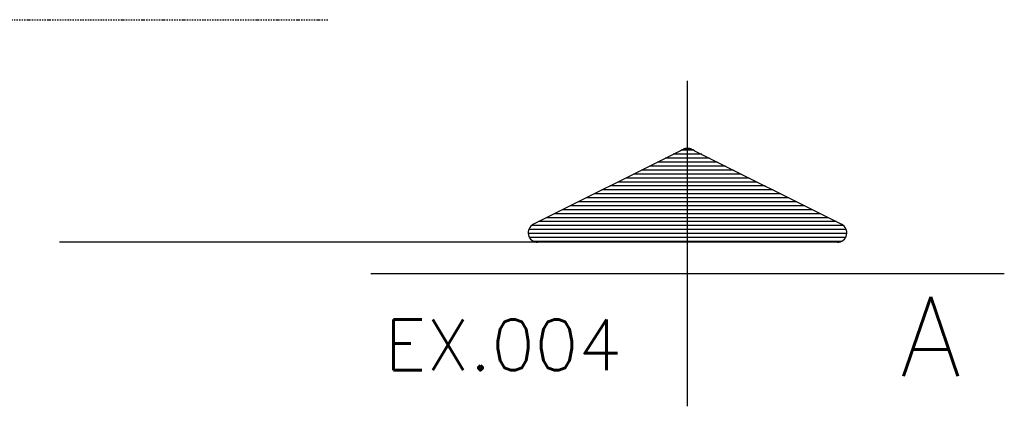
# Model space of a CAD drawing. Extents: x 343828 to 392391, y 90154 to 139469.
# Tile 23 of 27: x 384273 to 388187, y 129263 to 130798. Entities that reach past the tile are written whole.
import ezdxf
from ezdxf.enums import TextEntityAlignment as Align

# ---------------------------------------------------------------- set-up
doc = ezdxf.new("R2010")
doc.units = 0
doc.header["$LTSCALE"] = 10
doc.header["$MEASUREMENT"] = 0
doc.linetypes.add('DASHDOT', pattern=[1, 0.5, -0.25, 0, -0.25])
doc.linetypes.add('EIXO', pattern=[6, 4, -1, 0, -1])
doc.layers.get('0').update_dxf_attribs({"linetype": 'CONTINUOUS'})
for name, color, linetype in [('A', 2, 'DASHDOT'), ('COTAS', 7, 'CONTINUOUS'), ('ESCRITA', 7, 'CONTINUOUS'), ('MSIMBOLOGIA', 4, 'CONTINUOUS')]:
    doc.layers.add(name, color=color, linetype=linetype)
doc.styles.add('CL60', font='SIMPLEX', dxfattribs={"height": 160})
doc.styles.get("Standard").update_dxf_attribs({"font": 'txt.shx', "width": 0.7, "oblique": 5})

# ---------------------------------------------------------------- blocks, each defined once
blk = doc.blocks.new('*X18')
at = {"color": 0}
for p, q in [((143.785, 230), (144.684, 230)), ((144.037, 230.125), (144.432, 230.125)), ((143.285, 229.75), (145.184, 229.75)), ((143.535, 229.875), (144.934, 229.875)), ((142.535, 229.375), (145.934, 229.375)), ((142.785, 229.5), (145.684, 229.5)), ((143.035, 229.625), (145.434, 229.625)), ((142.035, 229.125), (146.434, 229.125)), ((142.285, 229.25), (146.184, 229.25)), ((141.285, 228.75), (147.184, 228.75)), ((141.535, 228.875), (146.934, 228.875)), ((141.785, 229), (146.684, 229)), ((140.785, 228.5), (147.684, 228.5)), ((141.035, 228.625), (147.434, 228.625)), ((140.035, 228.125), (148.434, 228.125)), ((140.285, 228.25), (148.184, 228.25)), ((140.535, 228.375), (147.934, 228.375)), ((139.535, 227.875), (148.934, 227.875)), ((139.785, 228), (148.684, 228)), ((139.206, 227.5), (149.263, 227.5)), ((139.222, 227.625), (149.246, 227.625)), ((139.307, 227.75), (149.162, 227.75)), ((139.245, 227.375), (149.224, 227.375)), ((139.385, 227.25), (149.084, 227.25))]:
    blk.add_line(p, q, dxfattribs=at)
blk = doc.blocks.new('Sim-cor1')
at = {"layer": 'MSIMBOLOGIA', "color": 7}
for p, q in [((0, -12.172), (0, 0.747)), ((12.593, -6.919), (-12.593, -6.919))]:
    blk.add_line(p, q, dxfattribs=at)
at = {"layer": 'MSIMBOLOGIA', "color": 4}
for p, q in [((-0.282, -2.022), (-6.125, -4.943)), ((0.282, -2.022), (6.125, -4.943)), ((5.956, -5.659), (-5.956, -5.659))]:
    blk.add_line(p, q, dxfattribs=at)
at = {"layer": 'MSIMBOLOGIA', "color": 7, "linetype": 'EIXO'}
blk.add_line((-5.956, -5.659), (-24.961, -5.659), dxfattribs=at)
at = {"layer": 'MSIMBOLOGIA', "color": 4}
for centre, radius, start, end in [((0, -2.585), 0.63, 63.4349, 116.5651), ((0, -2.304), 0.378, 63.4349, 116.5651), ((-5.956, -5.281), 0.378, 116.5651, 270), ((5.956, -5.281), 0.378, 270, 63.4349)]:
    blk.add_arc(centre, radius, start, end, dxfattribs=at)
at = {"layer": 'MSIMBOLOGIA', "color": 4, "xscale": -1.259341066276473, "yscale": 1.259341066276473, "zscale": 1.259341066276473}
blk.add_blockref('*X18', (181.64, -291.813), dxfattribs=at)
at = {"layer": 'ESCRITA', "color": 3, "linetype": 'Continuous'}
blk.add_attdef('D2.2', text='', height=3.148, dxfattribs=at).set_placement((10.884, -10.972), align=Align.RIGHT)
at = {"layer": 'MSIMBOLOGIA', "style": 'CL60'}
blk.add_attdef('VER.FL', (-12.028, -10.741), '', height=2.015, dxfattribs=at)

msp = doc.modelspace()

# ---------------------------------------------------------------- linework, layer by layer
at = {"layer": 'A'}
msp.add_line((347163.6, 130798.2), (385500, 130798.2), dxfattribs=at)

# ---------------------------------------------------------------- block references
at = {"layer": 'COTAS', "xscale": 100, "yscale": 100, "zscale": 100}
msp.add_blockref('Sim-cor1', (386927.7, 130480.3), dxfattribs=at).add_auto_attribs({'D2.2': 'A', 'VER.FL': 'EX.004'})

doc.saveas('drawing.dxf')
